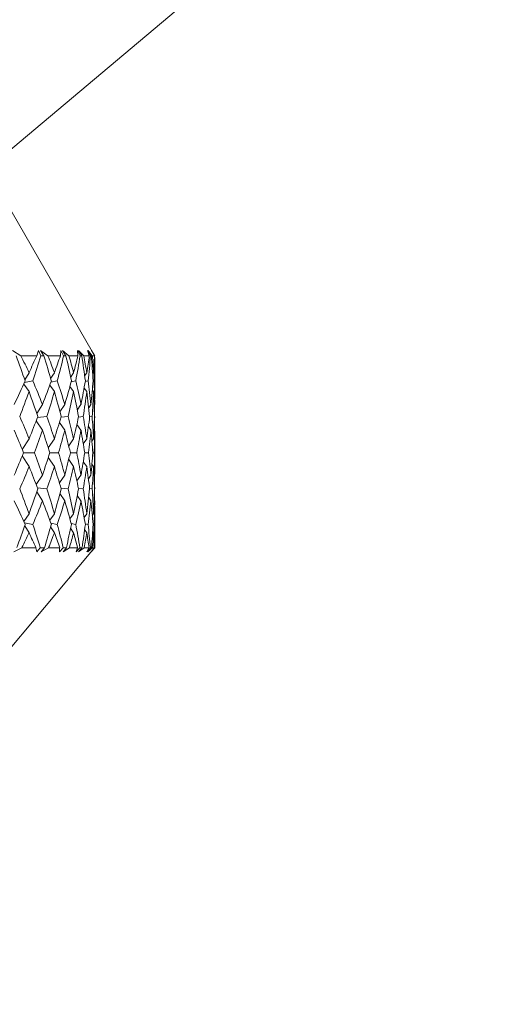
# Model space of a CAD drawing. Header units: inches. Extents: x -4.1 to 23, y -7 to 14.8.
# Tile 8 of 139: x -0.24 to 0.254, y -0.17 to 0.831. Entities that reach past the tile are written whole.
import ezdxf

# ---------------------------------------------------------------- set-up
doc = ezdxf.new("R2010")
doc.units = ezdxf.units.IN
doc.header["$MEASUREMENT"] = 0

msp = doc.modelspace()

# ---------------------------------------------------------------- linework, layer by layer
at = {"color": 7, "linetype": 'Continuous', "lineweight": 15}
for p, q in [((-0.2765, 0.6763), (0.2545, 1.1219)), ((-0.1665, 0.4936), (-0.272, 0.6763)), ((-0.2391, 0.4893), (-0.2474, 0.4948)), ((-0.2229, 0.4893), (-0.2212, 0.4948)), ((-0.2187, 0.4893), (-0.2212, 0.4948)), ((-0.2117, 0.4893), (-0.219, 0.4948)), ((-0.2156, 0.4893), (-0.219, 0.4948)), ((-0.1989, 0.4893), (-0.1983, 0.4948)), ((-0.1956, 0.4893), (-0.1983, 0.4948)), ((-0.1903, 0.4893), (-0.1967, 0.4948)), ((-0.1933, 0.4893), (-0.1967, 0.4948)), ((-0.1788, 0.4893), (-0.1816, 0.4948)), ((-0.181, 0.4893), (-0.1816, 0.4948)), ((-0.1752, 0.4893), (-0.1805, 0.4948)), ((-0.1772, 0.4893), (-0.1805, 0.4948)), ((-0.1682, 0.4893), (-0.1713, 0.4948)), ((-0.1695, 0.4893), (-0.1713, 0.4948)), ((-0.1664, 0.4893), (-0.1707, 0.4948)), ((-0.1674, 0.4893), (-0.1707, 0.4948)), ((-0.1641, 0.4893), (-0.1673, 0.4948)), ((-0.1643, 0.4893), (-0.1673, 0.4948)), ((-0.1665, 0.4936), (-0.1672, 0.4948)), ((-0.164, 0.4893), (-0.1672, 0.4948)), ((-0.2229, 0.4893), (-0.2391, 0.4893)), ((-0.2156, 0.4893), (-0.2187, 0.4893)), ((-0.1989, 0.4893), (-0.2117, 0.4893)), ((-0.1933, 0.4893), (-0.1956, 0.4893)), ((-0.181, 0.4893), (-0.1903, 0.4893)), ((-0.1772, 0.4893), (-0.1788, 0.4893)), ((-0.1695, 0.4893), (-0.1752, 0.4893)), ((-0.1674, 0.4893), (-0.1682, 0.4893)), ((-0.1643, 0.4893), (-0.1664, 0.4893)), ((-0.164, 0.4893), (-0.1641, 0.4893)), ((-0.164, 0.4451), (-0.164, 0.4875)), ((-0.2307, 0.4721), (-0.2351, 0.465)), ((-0.2088, 0.4662), (-0.205, 0.4721)), ((-0.1885, 0.4674), (-0.1854, 0.4721)), ((-0.1742, 0.4689), (-0.1721, 0.4721)), ((-0.1661, 0.4707), (-0.1651, 0.4721)), ((-0.2307, 0.4529), (-0.2361, 0.4606)), ((-0.227, 0.4637), (-0.2353, 0.4622)), ((-0.2086, 0.4625), (-0.2021, 0.4637)), ((-0.1879, 0.4628), (-0.1833, 0.4637)), ((-0.1736, 0.4631), (-0.1708, 0.4637)), ((-0.1657, 0.4635), (-0.1647, 0.4637)), ((-0.2097, 0.4594), (-0.205, 0.4529)), ((-0.1892, 0.4581), (-0.1854, 0.4529)), ((-0.1748, 0.4565), (-0.1721, 0.4529)), ((-0.1664, 0.4546), (-0.1651, 0.4529)), ((-0.2171, 0.4397), (-0.2229, 0.4307)), ((-0.1993, 0.4323), (-0.1944, 0.4397)), ((-0.1817, 0.4342), (-0.178, 0.4397)), ((-0.1701, 0.4363), (-0.1678, 0.4397)), ((-0.1646, 0.439), (-0.1641, 0.4397)), ((-0.2171, 0.4137), (-0.2236, 0.4231)), ((-0.2126, 0.4275), (-0.2222, 0.4266)), ((-0.1999, 0.4215), (-0.1944, 0.4137)), ((-0.1983, 0.4268), (-0.191, 0.4275)), ((-0.1806, 0.427), (-0.1757, 0.4275)), ((-0.1692, 0.4272), (-0.1667, 0.4275)), ((-0.1643, 0.4275), (-0.1641, 0.4275)), ((-0.1822, 0.4196), (-0.178, 0.4137)), ((-0.1704, 0.4173), (-0.1678, 0.4137)), ((-0.1647, 0.4146), (-0.1641, 0.4137)), ((-0.2378, 0.3941), (-0.2307, 0.405)), ((-0.2112, 0.3958), (-0.205, 0.405)), ((-0.1904, 0.3977), (-0.1854, 0.405)), ((-0.1756, 0.3999), (-0.1721, 0.405)), ((-0.1669, 0.4025), (-0.1651, 0.405)), ((-0.164, 0.3741), (-0.164, 0.4076)), ((-0.2364, 0.3908), (-0.2253, 0.3908)), ((-0.2096, 0.3908), (-0.2007, 0.3908)), ((-0.1887, 0.3908), (-0.1823, 0.3908)), ((-0.1742, 0.3908), (-0.1702, 0.3908)), ((-0.166, 0.3908), (-0.1645, 0.3908)), ((-0.2378, 0.3875), (-0.2307, 0.3767)), ((-0.2112, 0.3858), (-0.205, 0.3767)), ((-0.1904, 0.3839), (-0.1854, 0.3767)), ((-0.1756, 0.3817), (-0.1721, 0.3767)), ((-0.1669, 0.3791), (-0.1651, 0.3767)), ((-0.2236, 0.3585), (-0.2171, 0.3679)), ((-0.1944, 0.3679), (-0.1999, 0.3602)), ((-0.1822, 0.3621), (-0.178, 0.3679)), ((-0.1704, 0.3643), (-0.1678, 0.3679)), ((-0.1647, 0.3671), (-0.1641, 0.3679)), ((-0.2229, 0.351), (-0.2171, 0.3419)), ((-0.2222, 0.355), (-0.2126, 0.3541)), ((-0.191, 0.3541), (-0.1983, 0.3548)), ((-0.1806, 0.3546), (-0.1757, 0.3541)), ((-0.1692, 0.3544), (-0.1667, 0.3541)), ((-0.1643, 0.3541), (-0.1641, 0.3541)), ((-0.1944, 0.3419), (-0.1993, 0.3493)), ((-0.1817, 0.3475), (-0.178, 0.3419)), ((-0.1701, 0.3453), (-0.1678, 0.3419)), ((-0.1646, 0.3427), (-0.1641, 0.3419)), ((-0.164, 0.2943), (-0.164, 0.3365)), ((-0.2361, 0.321), (-0.2307, 0.3287)), ((-0.2097, 0.3222), (-0.205, 0.3287)), ((-0.1854, 0.3287), (-0.1892, 0.3236)), ((-0.1748, 0.3251), (-0.1721, 0.3287)), ((-0.1664, 0.327), (-0.1651, 0.3287)), ((-0.2353, 0.3194), (-0.227, 0.3179)), ((-0.2351, 0.3166), (-0.2307, 0.3095)), ((-0.2088, 0.3155), (-0.205, 0.3095)), ((-0.2086, 0.3192), (-0.2021, 0.3179)), ((-0.1854, 0.3095), (-0.1885, 0.3142)), ((-0.1833, 0.3179), (-0.1879, 0.3189)), ((-0.1742, 0.3127), (-0.1721, 0.3095)), ((-0.1736, 0.3185), (-0.1708, 0.3179)), ((-0.1661, 0.311), (-0.1651, 0.3095)), ((-0.1657, 0.3182), (-0.1647, 0.3179)), ((-0.238, 0.2943), (-0.2463, 0.29)), ((-0.2238, 0.2943), (-0.238, 0.2943)), ((-0.2238, 0.2943), (-0.2227, 0.29)), ((-0.2193, 0.2943), (-0.2227, 0.29)), ((-0.215, 0.2943), (-0.2193, 0.2943)), ((-0.215, 0.2943), (-0.2183, 0.29)), ((-0.2108, 0.2943), (-0.2183, 0.29)), ((-0.1996, 0.2943), (-0.2108, 0.2943)), ((-0.1961, 0.2943), (-0.1996, 0.29)), ((-0.1996, 0.2943), (-0.1996, 0.29)), ((-0.1928, 0.2943), (-0.1962, 0.29)), ((-0.1897, 0.2943), (-0.1962, 0.29)), ((-0.1928, 0.2943), (-0.1961, 0.2943)), ((-0.1815, 0.2943), (-0.1897, 0.2943)), ((-0.1815, 0.2943), (-0.1827, 0.29)), ((-0.1791, 0.2943), (-0.1827, 0.29)), ((-0.1769, 0.2943), (-0.1804, 0.29)), ((-0.1748, 0.2943), (-0.1804, 0.29)), ((-0.1769, 0.2943), (-0.1791, 0.2943)), ((-0.1698, 0.2943), (-0.1748, 0.2943)), ((-0.1698, 0.2943), (-0.172, 0.29)), ((-0.1684, 0.2943), (-0.172, 0.29)), ((-0.1673, 0.2943), (-0.1708, 0.29)), ((-0.1663, 0.2943), (-0.1708, 0.29)), ((-0.1673, 0.2943), (-0.1684, 0.2943)), ((-0.1678, 0.2899), (-0.164, 0.2943)), ((-0.1644, 0.2943), (-0.1677, 0.29)), ((-0.1641, 0.2943), (-0.1677, 0.29)), ((-0.1644, 0.2943), (-0.1663, 0.2943)), ((-0.164, 0.2943), (-0.1641, 0.2943)), ((-0.5534, -0.1697), (-0.1678, 0.2899))]:
    msp.add_line(p, q, dxfattribs=at)
for centre, major_axis, ratio, start_param, end_param in [((-0.964, 1.5081), (-0.7803, 1.3821), 0.127537, 3.786879, 3.814544), ((-0.964, -0.7264), (0.5759, 1.3657), 0.406565, 5.927266, 5.952568), ((-0.964, -0.7264), (0.797, 1.3851), 0.049602, 5.786001, 5.811304), ((-0.964, 1.5081), (-0.4609, 1.368), 0.477967, 3.699091, 3.726756), ((-0.964, 1.5081), (-0.7662, 1.3797), 0.166643, 3.766482, 3.794147), ((-0.964, -0.7264), (0.6215, 1.3666), 0.368586, 5.923555, 5.948857), ((-0.964, -0.7264), (0.7906, 1.3839), 0.08853, 5.807997, 5.833299), ((-0.964, 1.5081), (-0.5228, 1.3661), 0.443276, 3.690739, 3.718404), ((-0.964, 1.5081), (-0.7481, 1.3771), 0.205846, 3.7474, 3.775065), ((-0.964, -0.7264), (0.6605, 1.3684), 0.329865, 5.915357, 5.940659), ((-0.964, -0.7264), (0.7803, 1.3821), 0.127537, 5.829352, 5.854654), ((-0.964, 1.5081), (-0.5759, 1.3657), 0.406565, 3.688964, 3.716629), ((-0.964, 1.5081), (-0.7256, 1.3742), 0.24512, 3.730045, 3.75771), ((-0.964, -0.7264), (0.6936, 1.3709), 0.290758, 5.903533, 5.928835), ((-0.964, -0.7264), (0.7662, 1.3797), 0.166643, 5.849748, 5.875051), ((-0.964, 1.5081), (-0.6215, 1.3666), 0.368586, 3.692675, 3.72034), ((-0.964, 1.5081), (-0.6985, 1.3713), 0.284394, 3.714906, 3.742571), ((-0.964, -0.7264), (0.7216, 1.3737), 0.251494, 5.888805, 5.914108), ((-0.964, -0.7264), (0.7481, 1.3771), 0.205846, 5.86883, 5.894133), ((-0.964, 1.5081), (-0.6605, 1.3684), 0.329865, 3.700873, 3.728538), ((-0.964, -0.7264), (0.797, 1.3851), 0.049602, 5.741121, 5.774069), ((-0.964, -0.7264), (0.5759, 1.3657), 0.406565, 5.882386, 5.915333), ((-0.964, -0.7264), (0.7906, 1.3839), 0.08853, 5.763117, 5.796064), ((-0.964, -0.7264), (0.6215, 1.3666), 0.368586, 5.878675, 5.911622), ((-0.964, -0.7264), (0.7803, 1.3821), 0.127537, 5.784472, 5.817419), ((-0.964, -0.7264), (0.6605, 1.3684), 0.329865, 5.870477, 5.903424), ((-0.964, -0.7264), (0.7662, 1.3797), 0.166643, 5.804868, 5.837816), ((-0.964, -0.7264), (0.6936, 1.3709), 0.290758, 5.858653, 5.8916), ((-0.964, -0.7264), (0.7481, 1.3771), 0.205846, 5.82395, 5.856898), ((-0.964, -0.7264), (0.7216, 1.3737), 0.251494, 5.843925, 5.876873), ((-0.964, 1.5081), (-0.4609, 1.368), 0.477967, 3.658367, 3.687159), ((-0.964, 1.5081), (-0.7803, 1.3821), 0.127537, 3.746154, 3.774946), ((-0.964, 1.5081), (-0.5228, 1.3661), 0.443276, 3.650014, 3.678806), ((-0.964, 1.5081), (-0.7662, 1.3797), 0.166643, 3.725757, 3.754549), ((-0.964, 1.5081), (-0.5759, 1.3657), 0.406565, 3.64824, 3.677032), ((-0.964, 1.5081), (-0.7481, 1.3771), 0.205846, 3.706675, 3.735467), ((-0.964, 1.5081), (-0.6215, 1.3666), 0.368586, 3.651951, 3.680743), ((-0.964, 1.5081), (-0.7256, 1.3742), 0.24512, 3.689321, 3.718113), ((-0.964, 1.5081), (-0.6605, 1.3684), 0.329865, 3.660148, 3.688941), ((-0.964, 1.5081), (-0.6985, 1.3713), 0.284394, 3.674182, 3.702974), ((-0.964, -0.7264), (0.7256, 1.3742), 0.24512, 5.841305, 5.848585), ((-0.964, 1.5081), (-0.6936, 1.3709), 0.290758, 3.671972, 3.685608), ((-0.964, -0.7264), (0.5228, 1.3661), 0.443276, 5.835731, 5.864524), ((-0.964, -0.7264), (0.7906, 1.3839), 0.08853, 5.718237, 5.747029), ((-0.964, -0.7264), (0.5759, 1.3657), 0.406565, 5.837506, 5.866298), ((-0.964, -0.7264), (0.7803, 1.3821), 0.127537, 5.739592, 5.768384), ((-0.964, -0.7264), (0.6215, 1.3666), 0.368586, 5.833795, 5.862587), ((-0.964, -0.7264), (0.7662, 1.3797), 0.166643, 5.759988, 5.788781), ((-0.964, -0.7264), (0.6605, 1.3684), 0.329865, 5.825597, 5.854389), ((-0.964, -0.7264), (0.7481, 1.3771), 0.205846, 5.77907, 5.807863), ((-0.964, -0.7264), (0.6936, 1.3709), 0.290758, 5.813773, 5.842565), ((-0.964, -0.7264), (0.7256, 1.3742), 0.24512, 5.796425, 5.825217), ((-0.964, -0.7264), (0.7216, 1.3737), 0.251494, 5.810503, 5.827838), ((-0.964, 1.5081), (-0.7906, 1.3839), 0.08853, 3.724004, 3.751421), ((-0.964, 1.5081), (-0.5228, 1.3661), 0.443276, 3.606509, 3.633926), ((-0.964, 1.5081), (-0.7803, 1.3821), 0.127537, 3.702649, 3.730066), ((-0.964, 1.5081), (-0.5759, 1.3657), 0.406565, 3.604735, 3.632152), ((-0.964, 1.5081), (-0.7662, 1.3797), 0.166643, 3.682252, 3.709669), ((-0.964, 1.5081), (-0.6215, 1.3666), 0.368586, 3.608446, 3.635863), ((-0.964, 1.5081), (-0.7481, 1.3771), 0.205846, 3.66317, 3.690587), ((-0.964, 1.5081), (-0.6605, 1.3684), 0.329865, 3.616644, 3.644061), ((-0.964, 1.5081), (-0.7256, 1.3742), 0.24512, 3.645816, 3.673233), ((-0.964, 1.5081), (-0.6936, 1.3709), 0.290758, 3.628468, 3.655885), ((-0.964, 1.5081), (-0.6985, 1.3713), 0.284394, 3.650813, 3.658094), ((-0.964, -0.7264), (0.7906, 1.3839), 0.08853, 5.673357, 5.700774), ((-0.964, -0.7264), (0.5228, 1.3661), 0.443276, 5.790852, 5.818268), ((-0.964, -0.7264), (0.7803, 1.3821), 0.127537, 5.694712, 5.722129), ((-0.964, -0.7264), (0.5759, 1.3657), 0.406565, 5.792626, 5.820043), ((-0.964, -0.7264), (0.7662, 1.3797), 0.166643, 5.715109, 5.742526), ((-0.964, -0.7264), (0.6215, 1.3666), 0.368586, 5.788915, 5.816332), ((-0.964, -0.7264), (0.7481, 1.3771), 0.205846, 5.734191, 5.761608), ((-0.964, -0.7264), (0.6605, 1.3684), 0.329865, 5.780717, 5.808134), ((-0.964, -0.7264), (0.7256, 1.3742), 0.24512, 5.751545, 5.778962), ((-0.964, -0.7264), (0.6936, 1.3709), 0.290758, 5.768893, 5.79631), ((-0.964, 1.5081), (-0.5228, 1.3661), 0.443276, 3.560254, 3.589047), ((-0.964, 1.5081), (-0.7906, 1.3839), 0.08853, 3.677749, 3.706541), ((-0.964, 1.5081), (-0.5759, 1.3657), 0.406565, 3.55848, 3.587272), ((-0.964, 1.5081), (-0.7803, 1.3821), 0.127537, 3.656394, 3.685186), ((-0.964, 1.5081), (-0.6215, 1.3666), 0.368586, 3.562191, 3.590983), ((-0.964, 1.5081), (-0.7662, 1.3797), 0.166643, 3.635997, 3.66479), ((-0.964, 1.5081), (-0.6605, 1.3684), 0.329865, 3.570389, 3.599181), ((-0.964, 1.5081), (-0.7481, 1.3771), 0.205846, 3.616915, 3.645708), ((-0.964, 1.5081), (-0.6936, 1.3709), 0.290758, 3.582213, 3.611005), ((-0.964, 1.5081), (-0.7256, 1.3742), 0.24512, 3.599561, 3.628353), ((-0.964, -0.7264), (0.6985, 1.3713), 0.284394, 5.766684, 5.773965), ((-0.964, 1.5081), (-0.7216, 1.3737), 0.251494, 3.59694, 3.614275), ((-0.964, -0.7264), (0.4609, 1.368), 0.477967, 5.737619, 5.766411), ((-0.964, -0.7264), (0.7803, 1.3821), 0.127537, 5.649832, 5.678624), ((-0.964, -0.7264), (0.5228, 1.3661), 0.443276, 5.745972, 5.774764), ((-0.964, -0.7264), (0.7662, 1.3797), 0.166643, 5.670229, 5.699021), ((-0.964, -0.7264), (0.5759, 1.3657), 0.406565, 5.747746, 5.776538), ((-0.964, -0.7264), (0.7481, 1.3771), 0.205846, 5.689311, 5.718103), ((-0.964, -0.7264), (0.6215, 1.3666), 0.368586, 5.744035, 5.772827), ((-0.964, -0.7264), (0.7256, 1.3742), 0.24512, 5.706665, 5.735457), ((-0.964, -0.7264), (0.6605, 1.3684), 0.329865, 5.735837, 5.764629), ((-0.964, -0.7264), (0.6985, 1.3713), 0.284394, 5.721804, 5.750596), ((-0.964, -0.7264), (0.6936, 1.3709), 0.290758, 5.73917, 5.752805), ((-0.964, 1.5081), (-0.797, 1.3851), 0.049602, 3.650709, 3.683657), ((-0.964, 1.5081), (-0.5759, 1.3657), 0.406565, 3.509445, 3.542392), ((-0.964, 1.5081), (-0.7906, 1.3839), 0.08853, 3.628713, 3.661661), ((-0.964, 1.5081), (-0.6215, 1.3666), 0.368586, 3.513156, 3.546103), ((-0.964, 1.5081), (-0.7803, 1.3821), 0.127537, 3.607359, 3.640306), ((-0.964, 1.5081), (-0.6605, 1.3684), 0.329865, 3.521354, 3.554301), ((-0.964, 1.5081), (-0.7662, 1.3797), 0.166643, 3.586962, 3.61991), ((-0.964, 1.5081), (-0.6936, 1.3709), 0.290758, 3.533178, 3.566125), ((-0.964, 1.5081), (-0.7481, 1.3771), 0.205846, 3.56788, 3.600828), ((-0.964, 1.5081), (-0.7216, 1.3737), 0.251494, 3.547905, 3.580853), ((-0.964, 1.5081), (-0.7256, 1.3742), 0.24512, 3.576193, 3.583473), ((-0.964, -0.7264), (0.7803, 1.3821), 0.127537, 5.612383, 5.637899), ((-0.964, -0.7264), (0.4609, 1.368), 0.477967, 5.70017, 5.725687), ((-0.964, -0.7264), (0.7662, 1.3797), 0.166643, 5.63278, 5.658296), ((-0.964, -0.7264), (0.5228, 1.3661), 0.443276, 5.708523, 5.734039), ((-0.964, -0.7264), (0.7481, 1.3771), 0.205846, 5.651862, 5.677378), ((-0.964, -0.7264), (0.5759, 1.3657), 0.406565, 5.710297, 5.735814), ((-0.964, -0.7264), (0.7256, 1.3742), 0.24512, 5.669216, 5.694733), ((-0.964, -0.7264), (0.6215, 1.3666), 0.368586, 5.706586, 5.732103), ((-0.964, -0.7264), (0.6985, 1.3713), 0.284394, 5.684355, 5.709872), ((-0.964, -0.7264), (0.6605, 1.3684), 0.329865, 5.698389, 5.723905), ((-0.964, 1.5081), (-0.5759, 1.3657), 0.406565, 3.475234, 3.497512), ((-0.964, 1.5081), (-0.797, 1.3851), 0.049602, 3.616498, 3.638777), ((-0.964, 1.5081), (-0.6215, 1.3666), 0.368586, 3.478945, 3.501223), ((-0.964, 1.5081), (-0.7906, 1.3839), 0.08853, 3.594502, 3.616781), ((-0.964, 1.5081), (-0.6605, 1.3684), 0.329865, 3.487142, 3.509421), ((-0.964, 1.5081), (-0.7803, 1.3821), 0.127537, 3.573148, 3.595426), ((-0.964, 1.5081), (-0.6936, 1.3709), 0.290758, 3.498966, 3.521245), ((-0.964, 1.5081), (-0.7662, 1.3797), 0.166643, 3.552751, 3.57503), ((-0.964, 1.5081), (-0.7216, 1.3737), 0.251494, 3.513694, 3.535973), ((-0.964, 1.5081), (-0.7481, 1.3771), 0.205846, 3.533669, 3.555948)]:
    msp.add_ellipse(centre, major_axis=major_axis, ratio=ratio, start_param=start_param, end_param=end_param, dxfattribs=at)

doc.saveas('drawing.dxf')
